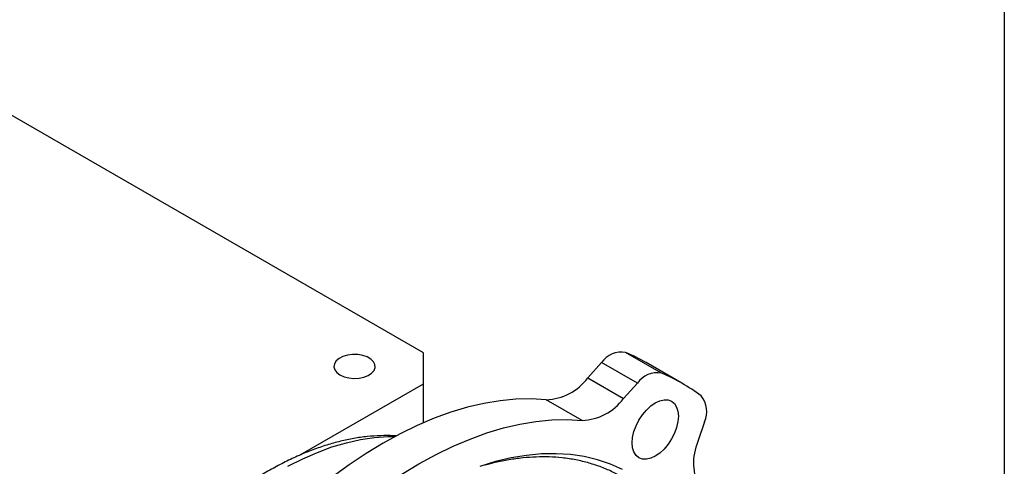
# Model space of a CAD drawing. Header units: inches. Extents: x 0.2 to 10.8, y 0.2 to 8.2.
# Tile 14 of 16: x 9.526 to 10.75, y 2.182 to 2.738. Entities that reach past the tile are written whole.
import ezdxf

# ---------------------------------------------------------------- set-up
doc = ezdxf.new("R2010")
doc.units = ezdxf.units.IN
doc.header["$MEASUREMENT"] = 0
doc.layers.add('TEXT', color=140, linetype='Continuous', lineweight=25)

msp = doc.modelspace()

# ---------------------------------------------------------------- linework, layer by layer
for p, q in [((10.02778338, 2.32310848), (9.37900455, 2.69764052)), ((10.02778338, 2.28453801), (10.02778338, 2.32310848)), ((10.32379221, 2.2980067), (10.27925005, 2.32372034)), ((10.24933723, 2.31120939), (10.23208244, 2.29195715)), ((10.29387939, 2.28549575), (10.24933723, 2.31120939)), ((10.3493023, 2.28541715), (10.30476014, 2.31113079)), ((10.23208244, 2.29195715), (10.2766246, 2.26624351)), ((9.87474117, 2.19618863), (10.02778338, 2.28453801)), ((10.02778338, 2.23618448), (10.02778338, 2.28453801)), ((10.2766246, 2.26624351), (10.29387939, 2.28549575)), ((10.22512645, 2.23919039), (10.1805843, 2.26490403)), ((10.37713047, 2.2374203), (10.36908443, 2.21285023))]:
    msp.add_line(p, q)
at = {"flags": 128}
for points in [[(9.92409535, 2.29585555), (9.92918563, 2.29357617), (9.93509793, 2.2920992), (9.94146074, 2.29151742), (9.94787428, 2.29186741), (9.95393555, 2.29312716), (9.95926371, 2.29521753), (9.96352397, 2.29800716), (9.96644863, 2.30132078), (9.96785394, 2.30495018), (9.96765159, 2.3086673), (9.96585429, 2.3122386), (9.96257498, 2.31543967), (9.95801971, 2.31806937), (9.9524747, 2.31996247), (9.94628836, 2.32100003), (9.93984941, 2.32111685), (9.93356243, 2.32030558), (9.92782246, 2.31861721), (9.92299014, 2.31615781), (9.91936913, 2.31308193), (9.91718694, 2.30958283), (9.91658068, 2.30588038), (9.91758845, 2.3022072), (9.92014693, 2.29879411), (9.92409535, 2.29585555)], [(10.1805843, 2.26490403), (10.1619429, 2.26590139), (10.14279167, 2.26545579), (10.12318362, 2.26356847), (10.10317305, 2.26024464), (10.08281538, 2.25549352), (10.06216697, 2.24932825), (10.041285, 2.24176592), (10.02022729, 2.23282746), (9.99905215, 2.22253761), (9.97781821, 2.21092489), (9.95658427, 2.19802143), (9.93540913, 2.18386297), (9.91435142, 2.16848872), (9.89346945, 2.15194124), (9.87282104, 2.13426636), (9.85246336, 2.11551302), (9.8324528, 2.09573314), (9.81284475, 2.07498149), (9.79369352, 2.05331555), (9.77505212, 2.03079529)], [(10.34478438, 2.24441882), (10.34423342, 2.23764099), (10.3426017, 2.23048749), (10.33995194, 2.22323324), (10.33638596, 2.21615701), (10.3320408, 2.20953074), (10.32708344, 2.20360907), (10.32170439, 2.19861957), (10.31611037, 2.19475397), (10.31051635, 2.19216084), (10.3051373, 2.19093983), (10.30017994, 2.19113786), (10.29583478, 2.19274731), (10.2922688, 2.19570635), (10.28961903, 2.19990125), (10.28798732, 2.2051708), (10.28743635, 2.21131251), (10.28798732, 2.21809035), (10.28961903, 2.22524384), (10.2922688, 2.23249809), (10.29583478, 2.23957432), (10.30017994, 2.24620059), (10.3051373, 2.25212227), (10.31051635, 2.25711177), (10.31611037, 2.26097736), (10.32170439, 2.26357049), (10.32708344, 2.2647915), (10.3320408, 2.26459348), (10.33638596, 2.26298402), (10.33995194, 2.26002499), (10.3426017, 2.25583009), (10.34423342, 2.25056053), (10.34478438, 2.24441882)], [(9.81959428, 2.00508165), (9.83823568, 2.02760191), (9.85738691, 2.04926785), (9.87699496, 2.0700195), (9.89700552, 2.08979937), (9.9173632, 2.10855272), (9.93801161, 2.1262276), (9.95889358, 2.14277508), (9.97995129, 2.15814933), (10.00112643, 2.17230779), (10.02236037, 2.18521125), (10.04359431, 2.19682397), (10.06476945, 2.20711381), (10.08582716, 2.21605228), (10.10670913, 2.22361461), (10.12735754, 2.22977987), (10.14771521, 2.234531), (10.16772578, 2.23785482), (10.18733383, 2.23974215), (10.20648506, 2.24018775), (10.22512645, 2.23919039)], [(9.8594576, 2.1820708), (9.87782426, 2.19141499), (9.8960941, 2.19944906), (9.91420293, 2.20614477), (9.93208716, 2.21147862), (9.94968396, 2.21543186), (9.96693152, 2.21799062), (9.98376926, 2.21914589), (9.99267274, 2.2191845)], [(10.27546027, 2.17813242), (10.26028329, 2.18486462), (10.24439626, 2.19020672), (10.22784658, 2.19414278), (10.21068365, 2.19666106), (10.19295869, 2.19775403), (10.17472459, 2.19741844), (10.15603578, 2.19565528), (10.13694804, 2.19246983), (10.11751831, 2.18787158), (10.0978046, 2.18187426)]]:
    msp.add_lwpolyline(points, dxfattribs=at)
for centre, radius, start, end in [((10.27373151, 2.29489954), 0.02934437, 79.16034957, 146.23359031), ((10.19524313, 2.12135766), 0.21910686, 60.01099685, 67.45517318), ((10.1779165, 2.33252477), 0.06767334, 272.25927993, 323.16859759), ((10.31827367, 2.2691859), 0.02934437, 79.16034957, 146.23359031), ((10.23994928, 2.09599148), 0.21872308, 52.52929924, 67.45994901), ((10.22245866, 2.30681113), 0.06767334, 272.25927993, 323.16859759), ((10.35080188, 2.25039377), 0.02935141, 333.76812768, 40.83003532), ((10.43131535, 2.18621983), 0.06768948, 156.8325251, 207.73346246)]:
    msp.add_arc(centre, radius, start, end)
for points, knots in [([(9.99486559, 2.21978353), (9.99340154, 2.21991714), (9.98671228, 2.22052757), (9.97445838, 2.22032714), (9.95814229, 2.21925727), (9.94150761, 2.21688595), (9.92464589, 2.21335289), (9.90760974, 2.20863594), (9.8904619, 2.20276625), (9.87326003, 2.1957687), (9.85605952, 2.18767628), (9.83891349, 2.17852524), (9.8218719, 2.16835499), (9.804982, 2.15720705), (9.78828804, 2.1451242), (9.77183357, 2.13215149), (9.75566245, 2.11833724), (9.73981987, 2.10373431), (9.72435406, 2.08840273), (9.70931936, 2.07241469), (9.69478327, 2.05586578), (9.68084463, 2.03890393), (9.66769346, 2.02182313), (9.65573264, 2.00527751), (9.64573185, 1.99060924), (9.63704071, 1.9772295), (9.62907531, 1.96441122), (9.61942155, 1.94810289), (9.61107916, 1.93305703), (9.60296608, 1.91754671), (9.59629665, 1.90419425), (9.58874749, 1.88813164), (9.58128038, 1.87113509), (9.57398437, 1.85322354), (9.56703452, 1.83466312), (9.56054475, 1.81562073), (9.55460382, 1.79623604), (9.5492808, 1.77662498), (9.54463081, 1.75688725), (9.5406986, 1.73711076), (9.53752114, 1.71737454), (9.53512933, 1.69775086), (9.53354938, 1.67830668), (9.53280374, 1.65910486), (9.53291182, 1.6402051), (9.53389044, 1.6216657), (9.53575393, 1.60354424), (9.53851379, 1.58589762), (9.54217961, 1.56878282), (9.546755, 1.55225376), (9.55225138, 1.53637516), (9.55863454, 1.52117151), (9.56602236, 1.50681468), (9.57152804, 1.4971654), (9.57482461, 1.49256923), (9.57507339, 1.49222239)], [0, 0, 0, 0, 0.0057269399, 0.0261664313, 0.0467916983, 0.0675822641, 0.088510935, 0.1095462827, 0.1306565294, 0.1518124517, 0.1729890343, 0.1941659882, 0.2153232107, 0.2364494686, 0.2575364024, 0.2785766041, 0.2995623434, 0.3204838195, 0.3413265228, 0.3620665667, 0.3826611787, 0.4030264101, 0.4229753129, 0.4419992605, 0.4588849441, 0.4713448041, 0.4853667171, 0.4998409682, 0.5227349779, 0.5320030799, 0.5473809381, 0.5633311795, 0.5804246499, 0.5982443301, 0.6166229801, 0.6354277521, 0.6545652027, 0.673967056, 0.6935826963, 0.7133739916, 0.7333117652, 0.7533733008, 0.7735405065, 0.7937984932, 0.8141344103, 0.8345364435, 0.8549900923, 0.8754805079, 0.8959928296, 0.9165109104, 0.9370180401, 0.9574984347, 0.9779395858, 0.9983352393, 1, 1, 1, 1]), ([(9.65960421, 1.42219599), (9.65962965, 1.42207609), (9.66091459, 1.41601921), (9.66423082, 1.40461897), (9.66962003, 1.38808766), (9.67595356, 1.37234923), (9.68310231, 1.35734253), (9.69109937, 1.34313265), (9.69993437, 1.32975054), (9.70960909, 1.31723671), (9.72012283, 1.30563018), (9.73147655, 1.29497234), (9.74367169, 1.28530697), (9.75670993, 1.27668139), (9.77059152, 1.2691475), (9.78531269, 1.26276226), (9.80086447, 1.25758634), (9.81723071, 1.25368274), (9.8337645, 1.251208), (9.85029663, 1.25005374), (9.86666279, 1.2500877), (9.88338604, 1.25127075), (9.90042218, 1.25359925), (9.91772672, 1.25706579), (9.93525507, 1.26165933), (9.95296284, 1.26736553), (9.97080595, 1.27416704), (9.98874071, 1.28204371), (10.00672357, 1.2909727), (10.02471125, 1.30092862), (10.04266072, 1.31188361), (10.06052934, 1.3238075), (10.07827447, 1.33666756), (10.09585318, 1.35042822), (10.11322216, 1.36505068), (10.13033724, 1.38049228), (10.14715286, 1.3967054), (10.16362078, 1.41363535), (10.17968763, 1.43121626), (10.19528946, 1.44936219), (10.21033802, 1.46794512), (10.22467973, 1.48672967), (10.23818927, 1.50547259), (10.24973007, 1.52240594), (10.25959263, 1.53758092), (10.26921729, 1.55299414), (10.28053865, 1.57203843), (10.29052821, 1.58998959), (10.29946119, 1.60691034), (10.30679407, 1.62138481), (10.3151434, 1.63878264), (10.32345945, 1.657174), (10.33165783, 1.67654483), (10.33955499, 1.69661305), (10.34703292, 1.71720333), (10.35399992, 1.73816945), (10.36038509, 1.75939043), (10.36613241, 1.78076245), (10.37119704, 1.80219408), (10.37554275, 1.82360316), (10.37914015, 1.84491471), (10.38196545, 1.86605951), (10.38399945, 1.88697309), (10.38522685, 1.90759505), (10.38563564, 1.92786859), (10.38521663, 1.94774007), (10.38396298, 1.96715863), (10.38186993, 1.98607578), (10.37893442, 2.0044453), (10.37515481, 2.0222231), (10.37053054, 2.03936699), (10.36506189, 2.05583626), (10.35874972, 2.07159136), (10.35159523, 2.08659357), (10.34359971, 2.10080466), (10.3347643, 2.11418645), (10.32508969, 2.12670036), (10.31457592, 2.13830687), (10.3032222, 2.14896472), (10.29102706, 2.15863008), (10.27798882, 2.16725566), (10.26410724, 2.17478956), (10.24938606, 2.1811748), (10.23383428, 2.18635071), (10.21746805, 2.19025436), (10.20093423, 2.19272892), (10.1844022, 2.19388381), (10.16803566, 2.19384751), (10.15131385, 2.1926732), (10.1342723, 2.19031201), (10.11876818, 2.18731214), (10.10887392, 2.18461424), (10.10482763, 2.18351092)], [0, 0, 0, 0, 0.00023006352, 0.01162189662, 0.02303698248, 0.03447773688, 0.04594774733, 0.05745205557, 0.06899752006, 0.08059322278, 0.09225084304, 0.10398487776, 0.11581255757, 0.12775331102, 0.13982767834, 0.15205433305, 0.16444754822, 0.17702032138, 0.18977958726, 0.20133609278, 0.21291859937, 0.22452340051, 0.23614666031, 0.24778411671, 0.25943155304, 0.27108509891, 0.28274137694, 0.29439753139, 0.30605117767, 0.31769985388, 0.32934182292, 0.34097558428, 0.35259953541, 0.36421179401, 0.37580994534, 0.38739067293, 0.39894916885, 0.41047811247, 0.42196575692, 0.43339201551, 0.44471955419, 0.45587043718, 0.46665100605, 0.47704233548, 0.48441319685, 0.49179646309, 0.5022504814, 0.51511234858, 0.52025743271, 0.52880273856, 0.53765872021, 0.54714476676, 0.5570311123, 0.56722515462, 0.57765298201, 0.5882621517, 0.59901396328, 0.60987939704, 0.6208363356, 0.63186769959, 0.64296016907, 0.65410329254, 0.66528885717, 0.67651043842, 0.68776307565, 0.69904303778, 0.71034765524, 0.72167499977, 0.73302378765, 0.74439380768, 0.75578564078, 0.76720072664, 0.77864148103, 0.79011149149, 0.80161579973, 0.81316126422, 0.82475696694, 0.8364145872, 0.84814862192, 0.85997630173, 0.87191705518, 0.88399142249, 0.8962180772, 0.90861129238, 0.92118406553, 0.93394333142, 0.94549983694, 0.95708234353, 0.96868714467, 0.98031040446, 0.99194786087, 1, 1, 1, 1])]:
    msp.add_open_spline(points, degree=3, knots=knots)
at = {"layer": 'TEXT'}
msp.add_line((10.75, 8.25), (10.75, 0.25), dxfattribs=at)

doc.saveas('drawing.dxf')
